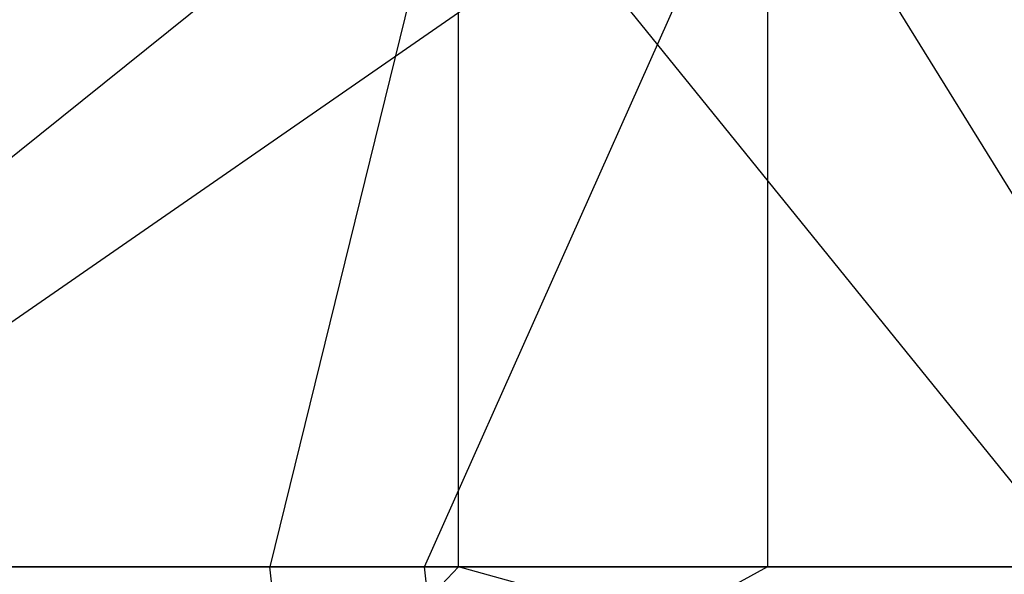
# Model space of a CAD drawing. Extents: x -172 to 172, y -29 to 28.
# Tile 94 of 256: x -122.26 to -113.67, y -14.37 to -9.53. Entities that reach past the tile are written whole.
import ezdxf

# ---------------------------------------------------------------- set-up
doc = ezdxf.new("R2010")
doc.units = 0
doc.header["$LTSCALE"] = 25.4
doc.layers.get('0').update_dxf_attribs({"linetype": 'CONTINUOUS'})

msp = doc.modelspace()

# ---------------------------------------------------------------- linework, layer by layer
at = {"color": 0}
for p, q in [((-118.4329, -7.5997, -1368.6691), (-126.7758, -14.2997, -1360.2294)), ((-118.4329, -7.5997, -1368.6691), (-126.7758, -14.2997, -1360.2294)), ((-125.4189, -14.2997, -1124.8173), (-115.7401, -7.5997, -1115.342)), ((-125.4189, -14.2997, -1124.8173), (-115.7401, -7.5997, -1115.342)), ((-118.4329, -7.5997, -1368.6691), (-120.0788, -14.2997, -1367.0941)), ((-118.4329, -7.5997, -1368.6691), (-120.0788, -14.2997, -1367.0941)), ((-118.7302, -14.2997, -1118.1125), (-115.7401, -7.5997, -1115.342)), ((-118.7302, -14.2997, -1118.1125), (-115.7401, -7.5997, -1115.342)), ((-113.0106, -14.2997, -1373.576), (-118.4329, -7.5997, -1368.6691)), ((-118.4329, -14.2997, -1368.6691), (-118.4329, -7.5997, -1368.6691)), ((-118.4329, -14.2997, -1368.6691), (-118.4329, -7.5997, -1368.6691)), ((-113.0106, -14.2997, -1373.576), (-118.4329, -7.5997, -1368.6691)), ((-115.7401, -7.5997, -1115.342), (-111.5922, -14.2997, -1111.7076)), ((-115.7401, -7.5997, -1115.342), (-111.5922, -14.2997, -1111.7076)), ((-115.7401, -7.5997, -1115.342), (-115.7401, -14.2997, -1115.342)), ((-115.7401, -7.5997, -1115.342), (-115.7401, -14.2997, -1115.342)), ((-120.0788, -14.2997, -1367.0941), (-126.7758, -14.2997, -1360.2294)), ((-120.0788, -14.2997, -1367.0941), (-126.7758, -14.2997, -1360.2294)), ((-125.4189, -14.2997, -1124.8173), (-118.7302, -14.2997, -1118.1125)), ((-125.4189, -14.2997, -1124.8173), (-118.7302, -14.2997, -1118.1125)), ((-118.4329, -14.2997, -1368.6691), (-120.0788, -14.2997, -1367.0941)), ((-118.4329, -14.2997, -1368.6691), (-120.0788, -14.2997, -1367.0941)), ((-119.9084, -15.8448, -1366.9185), (-120.0788, -14.2997, -1367.0941)), ((-119.9084, -15.8448, -1366.9185), (-120.0788, -14.2997, -1367.0941)), ((-118.4329, -14.2997, -1368.6691), (-119.9084, -15.8448, -1366.9185)), ((-118.4329, -14.2997, -1368.6691), (-119.9084, -15.8448, -1366.9185)), ((-118.7302, -14.2997, -1118.1125), (-115.7401, -14.2997, -1115.342)), ((-118.5617, -15.8448, -1118.2902), (-118.7302, -14.2997, -1118.1125)), ((-118.7302, -14.2997, -1118.1125), (-115.7401, -14.2997, -1115.342)), ((-118.5617, -15.8448, -1118.2902), (-118.7302, -14.2997, -1118.1125)), ((-115.7401, -14.2997, -1115.342), (-118.5617, -15.8448, -1118.2902)), ((-115.7401, -14.2997, -1115.342), (-118.5617, -15.8448, -1118.2902)), ((-113.0106, -14.2997, -1373.576), (-118.4329, -14.2997, -1368.6691)), ((-113.0106, -14.2997, -1373.576), (-118.4329, -14.2997, -1368.6691)), ((-112.8503, -15.8448, -1373.3912), (-118.4329, -14.2997, -1368.6691)), ((-112.8503, -15.8448, -1373.3912), (-118.4329, -14.2997, -1368.6691)), ((-115.7401, -14.2997, -1115.342), (-111.5922, -14.2997, -1111.7076)), ((-115.7401, -14.2997, -1115.342), (-111.5922, -14.2997, -1111.7076))]:
    msp.add_line(p, q, dxfattribs=at)

doc.saveas('drawing.dxf')
